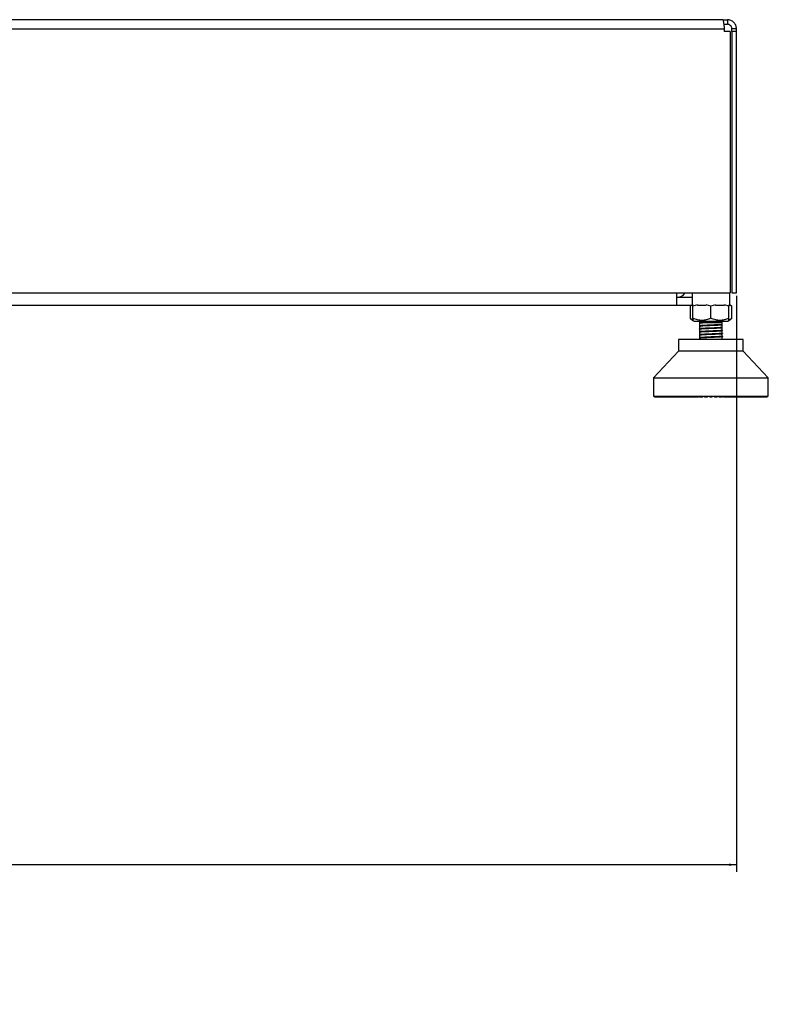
# Model space of a CAD drawing. Header units: millimetres. Extents: x 20 to 26560, y 16 to 17993.
# Tile 85 of 95: x 22838 to 23495, y 1364 to 2228. Entities that reach past the tile are written whole.
import ezdxf

# ---------------------------------------------------------------- set-up
doc = ezdxf.new("R2010")
doc.units = ezdxf.units.MM
doc.layers.add('COMPONENT_GEOMETRY', color=7, linetype='Continuous')
doc.styles.add('SLDTEXTSTYLE0', font='TXT', dxfattribs={"width": 0.75})
doc.dimstyles.new('SLDDIMSTYLE1', dxfattribs={"dimtxt": 150, "dimasz": 6.604, "dimexe": 0, "dimexo": 0.0625, "dimgap": 37.5, "dimtad": 0, "dimtih": 1, "dimtoh": 1, "dimdec": 1, "dimlfac": 0.5, "dimrnd": 1e-09, "dimzin": 12, "dimdsep": 46, "dimtxsty": 'SLDTEXTSTYLE0', "dimsah": 1, "dimcen": 0.09, "dimadec": 0, "dimazin": 3, "dimtfac": 1, "dimtdec": 1, "dimtofl": 0, "dimtmove": 0, "dimatfit": 3, "dimfxl": 1, "dimfrac": 2, "dimtolj": 1, "dimtzin": 12, "dimarcsym": 0})

# ---------------------------------------------------------------- blocks, each defined once
blk = doc.blocks.new('_D_6')
at = {"layer": 'COMPONENT_GEOMETRY', "color": 7, "ltscale": 2}
for p, q in [((21651.5, 1985.79), (21651.5, 1479.85)), ((23467.5, 1985.79), (23467.5, 1479.85)), ((21651.5, 1486.2), (22393.25, 1486.2)), ((23467.5, 1486.2), (22725.75, 1486.2))]:
    blk.add_line(p, q, dxfattribs=at)
for points in [[(21651.5, 1486.2), (21658.1, 1485.19), (21658.1, 1487.22)], [(23467.5, 1486.2), (23460.89, 1487.22), (23460.89, 1485.19)]]:
    blk.add_solid(points, dxfattribs=at)
at = {"layer": 'COMPONENT_GEOMETRY', "color": 7, "ltscale": 2, "insert": (22393.25, 1560.5), "char_height": 150, "attachment_point": 1, "style": 'SLDTEXTSTYLE0'}
blk.add_mtext('908', dxfattribs=at)

msp = doc.modelspace()

# ---------------------------------------------------------------- linework, layer by layer
at = {"color": 7, "linetype": 'Continuous', "lineweight": 25, "ltscale": 2}
for p, q in [((23455.5, 2228.33), (21663.5, 2228.33)), ((23455.5, 2228.33), (23459.5, 2228.33)), ((23456.35, 2224.33), (23459.5, 2224.33)), ((23459.5, 2228.33), (23459.5, 2224.33)), ((21662.32, 2220.33), (23456.67, 2220.33)), ((23456.67, 2220.33), (23456.67, 2217.93)), ((23461.87, 2217.93), (23456.67, 2217.93)), ((23461.87, 2217.93), (23461.87, 1988.33)), ((23467.5, 2220.33), (23463.5, 2220.33)), ((23463.5, 2217.93), (23463.5, 2220.33)), ((23463.5, 2217.93), (23463.5, 1988.33)), ((23467.5, 2217.93), (23463.5, 2217.93)), ((23467.5, 2217.93), (23467.5, 2220.33)), ((23467.5, 1988.33), (23467.5, 2217.93)), ((21657.12, 1988.33), (23461.87, 1988.33)), ((23415, 1977.33), (23415, 1988.33)), ((23426.5, 1984.33), (23415, 1984.33)), ((23428.54, 1988.33), (23428.54, 1977.33)), ((23461.54, 1977.33), (23461.54, 1988.33)), ((23463.5, 1988.33), (23467.5, 1988.33)), ((23415, 1977.33), (21704, 1977.33)), ((23426.5, 1977.33), (23415, 1977.33)), ((23428.54, 1977.49), (23426.5, 1977.33)), ((23427.71, 1977.38), (23426.69, 1976.59)), ((23428.54, 1977.71), (23426.71, 1976.6)), ((23426.71, 1976.6), (23426.71, 1966.18)), ((23429.16, 1977.33), (23428.54, 1977.33)), ((23433.2, 1978.01), (23429.16, 1976.6)), ((23429.16, 1966.18), (23429.16, 1976.6)), ((23441, 1977.33), (23433.2, 1977.33)), ((23445.04, 1976.6), (23440.85, 1978.06)), ((23449.07, 1978.01), (23445.04, 1976.6)), ((23445.04, 1966.18), (23445.04, 1976.6)), ((23456.87, 1977.33), (23449.11, 1977.33)), ((23460.91, 1976.6), (23456.88, 1978.01)), ((23460.91, 1978.01), (23460.91, 1976.6)), ((23461.54, 1977.33), (23460.91, 1977.33)), ((23460.91, 1966.18), (23460.91, 1976.6)), ((23463.37, 1976.6), (23461.49, 1977.73)), ((23463.38, 1976.59), (23461.54, 1978.03)), ((23463.37, 1966.18), (23463.37, 1976.6)), ((23426.69, 1966.19), (23429.16, 1964.26)), ((23429.16, 1964.26), (23430.2, 1963.45)), ((23430.2, 1963.45), (23445.04, 1963.45)), ((23435.04, 1963.45), (23435.04, 1962.18)), ((23445.04, 1963.45), (23459.88, 1963.45)), ((23455.04, 1962.18), (23455.04, 1963.45)), ((23459.88, 1963.45), (23460.91, 1964.26)), ((23460.91, 1964.26), (23463.38, 1966.19)), ((23435.04, 1962.18), (23435.04, 1962.04)), ((23435.66, 1962.18), (23435.04, 1962.18)), ((23435.04, 1962.04), (23435.04, 1961.88)), ((23435.04, 1961.88), (23435.04, 1959.43)), ((23435.04, 1961.38), (23435.04, 1961.23)), ((23435.04, 1959.43), (23435.04, 1959.38)), ((23435.04, 1959.28), (23435.04, 1956.83)), ((23435.04, 1956.83), (23435.04, 1956.78)), ((23435.04, 1956.68), (23435.04, 1954.23)), ((23435.04, 1954.22), (23435.04, 1954.17)), ((23455.04, 1962.18), (23437.58, 1962.18)), ((23454.85, 1954.87), (23454.86, 1954.8)), ((23455.04, 1960.73), (23455.04, 1962.18)), ((23455.04, 1958.13), (23455.04, 1960.56)), ((23455.04, 1957.98), (23455.04, 1958.03)), ((23455.04, 1955.53), (23455.04, 1957.97)), ((23455.04, 1955.37), (23455.04, 1955.42)), ((23455.04, 1952.92), (23455.04, 1955.37)), ((23455.08, 1960.68), (23455.17, 1960.65)), ((23416.69, 1947.58), (23416.69, 1937.35)), ((23473.39, 1947.58), (23416.69, 1947.58)), ((23434.9, 1953.5), (23435.02, 1953.47)), ((23434.91, 1950.89), (23435.01, 1950.86)), ((23434.91, 1948.29), (23435.01, 1948.26)), ((23434.93, 1954.12), (23435.1, 1954.09)), ((23435.04, 1954.07), (23435.04, 1951.64)), ((23435.04, 1951.62), (23435.04, 1951.57)), ((23435.04, 1951.47), (23435.04, 1949.02)), ((23435.04, 1949.02), (23435.04, 1948.97)), ((23435.04, 1948.86), (23435.04, 1947.58)), ((23454.85, 1949.67), (23454.87, 1949.59)), ((23455.1, 1947.61), (23454.99, 1947.58)), ((23455.04, 1952.77), (23455.04, 1952.82)), ((23455.04, 1950.32), (23455.04, 1952.77)), ((23455.04, 1950.17), (23455.04, 1950.22)), ((23455.04, 1947.72), (23455.04, 1950.17)), ((23455.07, 1947.67), (23455.17, 1947.63)), ((23473.39, 1937.35), (23473.39, 1947.58)), ((23416.69, 1937.35), (23394.62, 1913.73)), ((23473.39, 1937.35), (23416.69, 1937.35)), ((23495.46, 1913.73), (23473.39, 1937.35)), ((23394.62, 1913.73), (23394.62, 1897.66)), ((23394.62, 1913.73), (23495.46, 1913.73)), ((23495.46, 1897.66), (23495.46, 1913.73)), ((23394.62, 1897.66), (23495.46, 1897.66)), ((23395.3, 1897.66), (23395.3, 1897.35)), ((23395.3, 1897.35), (23395.61, 1897.03)), ((23395.39, 1897.35), (23395.39, 1897.66)), ((23395.39, 1897.35), (23395.63, 1897.35)), ((23395.74, 1897.03), (23395.39, 1897.35)), ((23395.61, 1897.03), (23395.74, 1897.03)), ((23395.63, 1897.66), (23395.63, 1897.35)), ((23395.63, 1897.35), (23395.91, 1897.03)), ((23395.74, 1897.03), (23395.91, 1897.03)), ((23395.91, 1897.35), (23395.91, 1897.66)), ((23395.91, 1897.35), (23396.38, 1897.35)), ((23396.28, 1897.03), (23395.91, 1897.35)), ((23395.91, 1897.03), (23396.28, 1897.03)), ((23396.28, 1897.03), (23396.63, 1897.03)), ((23396.38, 1897.66), (23396.38, 1897.35)), ((23396.38, 1897.35), (23396.63, 1897.03)), ((23396.63, 1897.03), (23397.24, 1897.03)), ((23396.85, 1897.35), (23396.85, 1897.66)), ((23397.24, 1897.03), (23396.85, 1897.35)), ((23396.85, 1897.35), (23397.54, 1897.35)), ((23397.24, 1897.03), (23397.76, 1897.03)), ((23397.54, 1897.66), (23397.54, 1897.35)), ((23397.54, 1897.35), (23397.76, 1897.03)), ((23397.76, 1897.03), (23398.61, 1897.03)), ((23398.2, 1897.35), (23398.2, 1897.66)), ((23398.61, 1897.03), (23398.2, 1897.35)), ((23398.2, 1897.35), (23399.11, 1897.35)), ((23398.61, 1897.03), (23399.3, 1897.03)), ((23399.11, 1897.66), (23399.11, 1897.35)), ((23399.11, 1897.35), (23399.3, 1897.03)), ((23399.3, 1897.03), (23400.37, 1897.03)), ((23399.95, 1897.35), (23399.95, 1897.66)), ((23400.37, 1897.03), (23399.95, 1897.35)), ((23399.95, 1897.35), (23401.08, 1897.35)), ((23400.37, 1897.03), (23401.22, 1897.03)), ((23401.08, 1897.66), (23401.08, 1897.35)), ((23401.08, 1897.35), (23401.22, 1897.03)), ((23401.22, 1897.03), (23402.52, 1897.03)), ((23402.08, 1897.35), (23402.08, 1897.66)), ((23402.52, 1897.03), (23402.08, 1897.35)), ((23402.08, 1897.35), (23403.42, 1897.35)), ((23402.52, 1897.03), (23403.52, 1897.03)), ((23403.42, 1897.66), (23403.42, 1897.35)), ((23403.42, 1897.35), (23403.52, 1897.03)), ((23403.52, 1897.03), (23405.02, 1897.03)), ((23404.58, 1897.35), (23404.58, 1897.66)), ((23404.58, 1897.35), (23406.11, 1897.35)), ((23405.02, 1897.03), (23404.58, 1897.35)), ((23405.02, 1897.03), (23406.17, 1897.03)), ((23406.11, 1897.66), (23406.11, 1897.35)), ((23406.11, 1897.35), (23406.17, 1897.03)), ((23406.17, 1897.03), (23407.87, 1897.03)), ((23407.42, 1897.35), (23407.42, 1897.66)), ((23407.42, 1897.35), (23409.13, 1897.35)), ((23407.87, 1897.03), (23407.42, 1897.35)), ((23407.87, 1897.03), (23409.16, 1897.03)), ((23409.13, 1897.66), (23409.13, 1897.35)), ((23409.13, 1897.35), (23409.16, 1897.03)), ((23409.16, 1897.03), (23411.04, 1897.03)), ((23410.59, 1897.35), (23410.59, 1897.66)), ((23411.04, 1897.03), (23410.59, 1897.35)), ((23410.59, 1897.35), (23412.47, 1897.35)), ((23411.04, 1897.03), (23412.45, 1897.03)), ((23412.47, 1897.35), (23412.45, 1897.03)), ((23412.45, 1897.03), (23414.49, 1897.03)), ((23412.47, 1897.66), (23412.47, 1897.35)), ((23414.05, 1897.35), (23414.05, 1897.66)), ((23414.49, 1897.03), (23414.05, 1897.35)), ((23414.05, 1897.35), (23416.08, 1897.35)), ((23414.49, 1897.03), (23416.01, 1897.03)), ((23416.08, 1897.35), (23416.01, 1897.03)), ((23416.01, 1897.03), (23418.21, 1897.03)), ((23416.08, 1897.66), (23416.08, 1897.35)), ((23417.77, 1897.35), (23417.77, 1897.66)), ((23418.21, 1897.03), (23417.77, 1897.35)), ((23417.77, 1897.35), (23419.93, 1897.35)), ((23418.21, 1897.03), (23419.83, 1897.03)), ((23419.93, 1897.35), (23419.83, 1897.03)), ((23419.83, 1897.03), (23422.16, 1897.03)), ((23419.93, 1897.66), (23419.93, 1897.35)), ((23421.73, 1897.35), (23421.73, 1897.66)), ((23421.73, 1897.35), (23424, 1897.35)), ((23422.16, 1897.03), (23421.73, 1897.35)), ((23422.16, 1897.03), (23423.86, 1897.03)), ((23424, 1897.35), (23423.86, 1897.03)), ((23423.86, 1897.03), (23426.3, 1897.03)), ((23424, 1897.66), (23424, 1897.35)), ((23425.89, 1897.35), (23425.89, 1897.66)), ((23425.89, 1897.35), (23428.25, 1897.35)), ((23426.3, 1897.03), (23425.89, 1897.35)), ((23426.3, 1897.03), (23428.07, 1897.03)), ((23428.25, 1897.35), (23428.07, 1897.03)), ((23428.07, 1897.03), (23430.14, 1897.03)), ((23428.25, 1897.66), (23428.25, 1897.35)), ((23430.14, 1897.03), (23430.38, 1897.09)), ((23430.2, 1897.35), (23430.2, 1897.66)), ((23430.6, 1897.03), (23430.2, 1897.35)), ((23430.2, 1897.35), (23432.65, 1897.35)), ((23430.6, 1897.03), (23432.43, 1897.03)), ((23432.65, 1897.35), (23432.43, 1897.03)), ((23432.43, 1897.03), (23433.99, 1897.03)), ((23432.65, 1897.66), (23432.65, 1897.35)), ((23432.65, 1897.35), (23434.38, 1897.35)), ((23433.99, 1897.03), (23434.38, 1897.35)), ((23434.38, 1897.35), (23434.38, 1897.66)), ((23434.65, 1897.35), (23434.65, 1897.66)), ((23435.02, 1897.03), (23434.65, 1897.35)), ((23434.65, 1897.35), (23437.15, 1897.35)), ((23435.02, 1897.03), (23436.89, 1897.03)), ((23437.15, 1897.35), (23436.89, 1897.03)), ((23436.89, 1897.03), (23437.94, 1897.03)), ((23437.15, 1897.66), (23437.15, 1897.35)), ((23437.15, 1897.35), (23438.31, 1897.35)), ((23437.94, 1897.03), (23438.31, 1897.35)), ((23438.31, 1897.35), (23438.31, 1897.66)), ((23439.18, 1897.35), (23439.18, 1897.66)), ((23439.53, 1897.03), (23439.18, 1897.35)), ((23439.18, 1897.35), (23441.71, 1897.35)), ((23439.53, 1897.03), (23441.43, 1897.03)), ((23441.71, 1897.35), (23441.43, 1897.03)), ((23441.43, 1897.03), (23441.95, 1897.03)), ((23441.71, 1897.66), (23441.71, 1897.35)), ((23441.71, 1897.35), (23442.3, 1897.35)), ((23441.95, 1897.03), (23442.3, 1897.35)), ((23442.3, 1897.35), (23442.3, 1897.66)), ((23443.77, 1897.35), (23443.77, 1897.66)), ((23444.09, 1897.03), (23443.77, 1897.35)), ((23443.77, 1897.35), (23446.31, 1897.35)), ((23444.09, 1897.03), (23445.99, 1897.03)), ((23446.31, 1897.35), (23445.99, 1897.03)), ((23446.31, 1897.66), (23446.31, 1897.35)), ((23447.78, 1897.35), (23447.78, 1897.66)), ((23448.12, 1897.03), (23447.78, 1897.35)), ((23447.78, 1897.35), (23448.36, 1897.35)), ((23448.12, 1897.03), (23448.65, 1897.03)), ((23448.36, 1897.35), (23448.36, 1897.66)), ((23448.65, 1897.03), (23448.36, 1897.35)), ((23448.36, 1897.35), (23450.89, 1897.35)), ((23448.65, 1897.03), (23450.55, 1897.03)), ((23450.89, 1897.35), (23450.55, 1897.03)), ((23450.89, 1897.66), (23450.89, 1897.35)), ((23451.76, 1897.35), (23451.76, 1897.66)), ((23452.13, 1897.03), (23451.76, 1897.35)), ((23451.76, 1897.35), (23452.93, 1897.35)), ((23452.13, 1897.03), (23453.18, 1897.03)), ((23452.93, 1897.35), (23452.93, 1897.66)), ((23452.93, 1897.35), (23455.43, 1897.35)), ((23453.18, 1897.03), (23452.93, 1897.35)), ((23453.18, 1897.03), (23455.06, 1897.03)), ((23455.43, 1897.35), (23455.06, 1897.03)), ((23455.43, 1897.66), (23455.43, 1897.35)), ((23455.69, 1897.35), (23455.69, 1897.66)), ((23456.08, 1897.03), (23455.69, 1897.35)), ((23455.69, 1897.35), (23457.43, 1897.35)), ((23456.08, 1897.03), (23457.65, 1897.03)), ((23457.43, 1897.35), (23457.43, 1897.66)), ((23457.65, 1897.03), (23457.43, 1897.35)), ((23457.43, 1897.35), (23459.87, 1897.35)), ((23457.65, 1897.03), (23459.48, 1897.03)), ((23459.87, 1897.35), (23459.48, 1897.03)), ((23459.94, 1897.03), (23459.66, 1897.11)), ((23459.87, 1897.66), (23459.87, 1897.35)), ((23459.94, 1897.03), (23462, 1897.03)), ((23461.82, 1897.35), (23461.82, 1897.66)), ((23461.82, 1897.35), (23464.19, 1897.35)), ((23462, 1897.03), (23461.82, 1897.35)), ((23462, 1897.03), (23463.78, 1897.03)), ((23464.19, 1897.35), (23463.78, 1897.03)), ((23463.78, 1897.03), (23466.22, 1897.03)), ((23464.19, 1897.66), (23464.19, 1897.35)), ((23466.07, 1897.35), (23466.07, 1897.66)), ((23466.22, 1897.03), (23466.07, 1897.35)), ((23466.07, 1897.35), (23468.35, 1897.35)), ((23466.22, 1897.03), (23467.92, 1897.03)), ((23468.35, 1897.35), (23467.92, 1897.03)), ((23467.92, 1897.03), (23470.25, 1897.03)), ((23468.35, 1897.66), (23468.35, 1897.35)), ((23470.14, 1897.35), (23470.14, 1897.66)), ((23470.25, 1897.03), (23470.14, 1897.35)), ((23470.14, 1897.35), (23472.3, 1897.35)), ((23470.25, 1897.03), (23471.87, 1897.03)), ((23472.3, 1897.35), (23471.87, 1897.03)), ((23471.87, 1897.03), (23474.06, 1897.03)), ((23472.3, 1897.66), (23472.3, 1897.35)), ((23474, 1897.35), (23474, 1897.66)), ((23474, 1897.35), (23476.03, 1897.35)), ((23474.06, 1897.03), (23474, 1897.35)), ((23474.06, 1897.03), (23475.58, 1897.03)), ((23476.03, 1897.35), (23475.58, 1897.03)), ((23475.58, 1897.03), (23477.63, 1897.03)), ((23476.03, 1897.66), (23476.03, 1897.35)), ((23477.61, 1897.35), (23477.61, 1897.66)), ((23477.61, 1897.35), (23479.49, 1897.35)), ((23477.63, 1897.03), (23477.61, 1897.35)), ((23477.63, 1897.03), (23479.04, 1897.03)), ((23479.49, 1897.35), (23479.04, 1897.03)), ((23479.04, 1897.03), (23480.92, 1897.03)), ((23479.49, 1897.66), (23479.49, 1897.35)), ((23480.92, 1897.03), (23480.94, 1897.35)), ((23480.92, 1897.03), (23482.2, 1897.03)), ((23480.94, 1897.35), (23480.94, 1897.66)), ((23480.94, 1897.35), (23482.65, 1897.35)), ((23482.65, 1897.35), (23482.2, 1897.03)), ((23482.2, 1897.03), (23483.9, 1897.03)), ((23482.65, 1897.66), (23482.65, 1897.35)), ((23483.9, 1897.03), (23483.97, 1897.35)), ((23483.9, 1897.03), (23485.05, 1897.03)), ((23483.97, 1897.35), (23483.97, 1897.66)), ((23483.97, 1897.35), (23485.5, 1897.35)), ((23485.5, 1897.35), (23485.05, 1897.03)), ((23485.05, 1897.03), (23486.56, 1897.03)), ((23485.5, 1897.66), (23485.5, 1897.35)), ((23486.56, 1897.03), (23486.66, 1897.35)), ((23486.56, 1897.03), (23487.56, 1897.03)), ((23486.66, 1897.35), (23486.66, 1897.66)), ((23486.66, 1897.35), (23488, 1897.35)), ((23488, 1897.35), (23487.56, 1897.03)), ((23487.56, 1897.03), (23488.86, 1897.03)), ((23488, 1897.66), (23488, 1897.35)), ((23488.86, 1897.03), (23489, 1897.35)), ((23488.86, 1897.03), (23489.7, 1897.03)), ((23489, 1897.35), (23489, 1897.66)), ((23489, 1897.35), (23490.13, 1897.35)), ((23490.13, 1897.35), (23489.7, 1897.03)), ((23489.7, 1897.03), (23490.78, 1897.03)), ((23490.13, 1897.66), (23490.13, 1897.35)), ((23490.78, 1897.03), (23490.96, 1897.35)), ((23490.78, 1897.03), (23491.47, 1897.03)), ((23490.96, 1897.35), (23490.96, 1897.66)), ((23490.96, 1897.35), (23491.88, 1897.35)), ((23491.88, 1897.35), (23491.47, 1897.03)), ((23491.47, 1897.03), (23492.31, 1897.03)), ((23491.88, 1897.66), (23491.88, 1897.35)), ((23492.31, 1897.03), (23492.53, 1897.35)), ((23492.31, 1897.03), (23492.84, 1897.03)), ((23492.53, 1897.35), (23492.53, 1897.66)), ((23492.53, 1897.35), (23493.23, 1897.35)), ((23493.23, 1897.35), (23492.84, 1897.03)), ((23492.84, 1897.03), (23493.44, 1897.03)), ((23493.23, 1897.66), (23493.23, 1897.35)), ((23493.44, 1897.03), (23493.7, 1897.35)), ((23493.44, 1897.03), (23493.79, 1897.03)), ((23493.7, 1897.35), (23493.7, 1897.66)), ((23493.7, 1897.35), (23494.16, 1897.35)), ((23494.16, 1897.35), (23493.79, 1897.03)), ((23493.79, 1897.03), (23494.16, 1897.03)), ((23494.16, 1897.66), (23494.16, 1897.35)), ((23494.16, 1897.03), (23494.45, 1897.35)), ((23494.16, 1897.03), (23494.34, 1897.03)), ((23494.68, 1897.35), (23494.34, 1897.03)), ((23494.34, 1897.03), (23494.46, 1897.03)), ((23494.45, 1897.35), (23494.45, 1897.66)), ((23494.45, 1897.35), (23494.68, 1897.35)), ((23494.46, 1897.03), (23494.78, 1897.35)), ((23494.68, 1897.66), (23494.68, 1897.35)), ((23494.78, 1897.35), (23494.78, 1897.66))]:
    msp.add_line(p, q, dxfattribs=at)
at = {"color": 8, "linetype": 'Continuous', "lineweight": 25, "ltscale": 2}
for p, q in [((23395.3, 1897.35), (23395.39, 1897.35)), ((23395.63, 1897.35), (23395.91, 1897.35)), ((23396.38, 1897.35), (23396.85, 1897.35)), ((23397.54, 1897.35), (23398.2, 1897.35)), ((23399.11, 1897.35), (23399.95, 1897.35)), ((23401.08, 1897.35), (23402.08, 1897.35)), ((23403.42, 1897.35), (23404.58, 1897.35)), ((23406.11, 1897.35), (23407.42, 1897.35)), ((23409.13, 1897.35), (23410.59, 1897.35)), ((23412.47, 1897.35), (23414.05, 1897.35)), ((23416.08, 1897.35), (23417.77, 1897.35)), ((23419.93, 1897.35), (23421.73, 1897.35)), ((23424, 1897.35), (23425.89, 1897.35)), ((23428.25, 1897.35), (23430.2, 1897.35)), ((23459.87, 1897.35), (23461.82, 1897.35)), ((23464.19, 1897.35), (23466.07, 1897.35)), ((23468.35, 1897.35), (23470.14, 1897.35)), ((23472.3, 1897.35), (23474, 1897.35)), ((23476.03, 1897.35), (23477.61, 1897.35)), ((23479.49, 1897.35), (23480.94, 1897.35)), ((23482.65, 1897.35), (23483.97, 1897.35)), ((23485.5, 1897.35), (23486.66, 1897.35)), ((23488, 1897.35), (23489, 1897.35)), ((23490.13, 1897.35), (23490.96, 1897.35)), ((23491.88, 1897.35), (23492.53, 1897.35)), ((23493.23, 1897.35), (23493.7, 1897.35)), ((23494.16, 1897.35), (23494.45, 1897.35)), ((23494.68, 1897.35), (23494.78, 1897.35))]:
    msp.add_line(p, q, dxfattribs=at)
at = {"color": 7, "linetype": 'Continuous', "lineweight": 25, "ltscale": 2, "flags": 128}
msp.add_lwpolyline([(23428.54, 1984.68), (23427.67, 1984.44), (23426.5, 1984.33)], dxfattribs=at)
at = {"color": 7, "linetype": 'Continuous', "lineweight": 25, "ltscale": 4}
msp.add_arc((23414.5, 1994.33), 10, 272.86598, 323.1301, dxfattribs=at)
at = {"color": 7, "linetype": 'Continuous', "lineweight": 25, "ltscale": 2}
for points, knots in [([(23455.5, 2228.33), (23455.54, 2228.22), (23455.61, 2228.05), (23455.87, 2227.05), (23456.08, 2226.02), (23456.3, 2224.76), (23456.56, 2222.9), (23456.62, 2221.34), (23456.67, 2220.33)], [0, 0, 0, 0, 0.241167, 0.369515, 0.500008, 0.630488, 0.758833, 1, 1, 1, 1]), ([(23467.5, 2220.33), (23467.39, 2221.34), (23467.22, 2222.9), (23466.22, 2224.76), (23465.19, 2226.02), (23463.93, 2227.05), (23462.07, 2228.05), (23460.51, 2228.22), (23459.5, 2228.33)], [0, 0, 0, 0, 0.241167, 0.369512, 0.499992, 0.630485, 0.758833, 1, 1, 1, 1]), ([(23463.5, 2220.33), (23463.48, 2220.57), (23463.45, 2221.09), (23463.15, 2222.1), (23462.4, 2223.23), (23461.27, 2223.98), (23460.26, 2224.28), (23459.74, 2224.31), (23459.5, 2224.33)], [0, 0, 0, 0, 0.116658, 0.240367, 0.49999, 0.759631, 0.883334, 1, 1, 1, 1]), ([(23429.16, 1976.6), (23429.16, 1977.15), (23429.16, 1978.19), (23429.16, 1978.52), (23429.16, 1978.52), (23429.16, 1978.52)], [0, 0, 0, 0, 0.536985, 0.999949, 1, 1, 1, 1]), ([(23429.16, 1964.71), (23429.15, 1964.71), (23428.3, 1964.88), (23427.5, 1965.54), (23426.71, 1966.18)], [0, 0, 0, 0, 0.015241, 1, 1, 1, 1]), ([(23429.16, 1966.18), (23429.16, 1965.61), (23429.16, 1964.54), (23429.16, 1964.35), (23429.16, 1964.26)], [0, 0, 0, 0, 0.537012, 1, 1, 1, 1]), ([(23445.04, 1966.18), (23443.66, 1965.62), (23441.09, 1964.59), (23437.1, 1964.11), (23433.11, 1964.59), (23430.54, 1965.62), (23429.16, 1966.18)], [0, 0, 0, 0, 0.268505, 0.5, 0.731492, 1, 1, 1, 1]), ([(23460.91, 1966.18), (23459.53, 1965.62), (23456.96, 1964.59), (23452.98, 1964.11), (23448.99, 1964.59), (23446.42, 1965.62), (23445.04, 1966.18)], [0, 0, 0, 0, 0.268507, 0.499999, 0.731493, 1, 1, 1, 1]), ([(23463.37, 1966.18), (23462.58, 1965.54), (23461.78, 1964.88), (23460.93, 1964.71), (23460.91, 1964.71)], [0, 0, 0, 0, 0.984759, 1, 1, 1, 1]), ([(23460.91, 1964.26), (23460.91, 1964.35), (23460.91, 1964.54), (23460.91, 1965.61), (23460.91, 1966.18)], [0, 0, 0, 0, 0.462988, 1, 1, 1, 1]), ([(23455.1, 1960.63), (23455.02, 1960.6), (23454.86, 1960.53), (23453.76, 1960.43), (23451.99, 1960.31), (23449.55, 1960.19), (23446.68, 1960.07), (23443.61, 1959.95), (23440.67, 1959.82), (23438.12, 1959.7), (23436.18, 1959.58), (23435.08, 1959.45), (23434.73, 1959.36), (23435, 1959.31), (23435.04, 1959.31)], [0, 0, 0, 0, 0.0661636, 0.150425, 0.2373803, 0.3270485, 0.420969, 0.5147593, 0.608693, 0.7024914, 0.7964005, 0.8902432, 0.9841028, 1, 1, 1, 1]), ([(23455.04, 1958.11), (23455.07, 1958.1), (23455.36, 1958.05), (23455.03, 1957.96), (23454, 1957.84), (23452.1, 1957.72), (23449.58, 1957.59), (23446.66, 1957.47), (23443.59, 1957.34), (23440.65, 1957.22), (23438.11, 1957.1), (23436.16, 1956.97), (23435.08, 1956.85), (23434.73, 1956.76), (23435.01, 1956.71), (23435.06, 1956.7)], [0, 0, 0, 0, 0.012336, 0.100473, 0.18874, 0.276877, 0.365127, 0.453303, 0.54151, 0.629738, 0.717893, 0.806155, 0.894285, 0.98255, 1, 1, 1, 1]), ([(23435.01, 1958.73), (23434.96, 1958.73), (23434.86, 1958.71), (23434.96, 1958.69), (23435.01, 1958.68)], [0, 0, 0, 0, 0.4565161, 1, 1, 1, 1]), ([(23435, 1956.13), (23434.96, 1956.12), (23434.85, 1956.1), (23434.95, 1956.08), (23435.01, 1956.07)], [0, 0, 0, 0, 0.457964, 1, 1, 1, 1]), ([(23435.05, 1954.07), (23435.04, 1954.07), (23434.98, 1954.1), (23435.32, 1954.19), (23436.59, 1954.32), (23439.47, 1954.49), (23443.14, 1954.64), (23447.14, 1954.81), (23450.9, 1954.97), (23452.58, 1955.08), (23453.41, 1955.13)], [0, 0, 0, 0, 0.004142, 0.083066, 0.238838, 0.387221, 0.540414, 0.693603, 0.84877, 1, 1, 1, 1]), ([(23435.66, 1962.18), (23435.35, 1962.14), (23434.96, 1962.1), (23435.11, 1962.05), (23435.14, 1962.04)], [0, 0, 0, 0, 0.784615, 1, 1, 1, 1]), ([(23435.05, 1956.66), (23435.04, 1956.66), (23435.04, 1956.67), (23435.04, 1956.67), (23435.04, 1956.68), (23435.04, 1956.68), (23435.04, 1956.68), (23435.04, 1956.68), (23435.05, 1956.7), (23435.14, 1956.74), (23435.33, 1956.78), (23435.51, 1956.8), (23435.54, 1956.8), (23435.54, 1956.81), (23435.55, 1956.81), (23435.55, 1956.81), (23435.55, 1956.81), (23435.55, 1956.81), (23435.55, 1956.81), (23435.6, 1956.81), (23435.8, 1956.84), (23436.53, 1956.91), (23437.82, 1957), (23439.9, 1957.1), (23443.06, 1957.25), (23447.09, 1957.41), (23450.88, 1957.58), (23452.57, 1957.68), (23453.41, 1957.74)], [0, 0, 0, 0, 0.0094854, 0.0142276, 0.0148192, 0.0148376, 0.0152566, 0.0171832, 0.0310678, 0.0684762, 0.1274508, 0.1363476, 0.1374852, 0.1380553, 0.138339, 0.1384819, 0.1385015, 0.1385088, 0.1385134, 0.1410701, 0.1491911, 0.2337745, 0.311156, 0.3931289, 0.5448245, 0.6965276, 0.8498031, 1, 1, 1, 1]), ([(23455, 1955.51), (23455.05, 1955.5), (23455.36, 1955.45), (23455.02, 1955.36), (23454, 1955.24), (23452.07, 1955.11), (23449.56, 1954.99), (23446.63, 1954.86), (23443.57, 1954.74), (23440.63, 1954.61), (23438.08, 1954.49), (23436.18, 1954.37), (23435.12, 1954.26), (23435.06, 1954.2), (23435.04, 1954.18)], [0, 0, 0, 0, 0.018349, 0.111483, 0.204625, 0.297705, 0.390887, 0.483935, 0.577124, 0.670186, 0.763348, 0.856459, 0.949569, 1, 1, 1, 1]), ([(23436.33, 1962.18), (23436.27, 1962.17), (23436.09, 1962.16), (23435.57, 1962.11), (23435, 1962.05), (23435.06, 1962.01), (23435.08, 1961.99)], [0, 0, 0, 0, 0.079849, 0.238718, 0.791846, 1, 1, 1, 1]), ([(23435.15, 1961.88), (23435.12, 1961.89), (23434.97, 1961.95), (23435.76, 1962.06), (23437, 1962.14), (23437.58, 1962.18)], [0, 0, 0, 0, 0.132209, 0.595438, 1, 1, 1, 1]), ([(23453.41, 1955.29), (23452.57, 1955.23), (23450.88, 1955.12), (23447.13, 1954.96), (23443.14, 1954.8), (23439.43, 1954.63), (23436.56, 1954.48), (23435.5, 1954.36), (23435.14, 1954.29), (23435.18, 1954.27), (23435.21, 1954.25)], [0, 0, 0, 0, 0.15739, 0.314777, 0.472163, 0.629551, 0.786791, 0.944056, 0.953542, 1, 1, 1, 1]), ([(23435.22, 1959.28), (23435.19, 1959.31), (23435.11, 1959.39), (23436.61, 1959.53), (23439.36, 1959.68), (23442.48, 1959.83), (23445.09, 1959.93), (23447.06, 1960.01), (23449.04, 1960.1), (23451.38, 1960.2), (23452.66, 1960.29), (23453.41, 1960.34)], [0, 0, 0, 0, 0.080472, 0.233382, 0.386332, 0.530626, 0.61939, 0.693116, 0.762104, 0.862023, 1, 1, 1, 1]), ([(23435.17, 1959.36), (23435.3, 1959.33), (23435.44, 1959.3), (23435.81, 1959.27), (23435.83, 1959.27)], [0, 0, 0, 0, 0.932577, 1, 1, 1, 1]), ([(23453.41, 1957.89), (23453.32, 1957.88), (23452.59, 1957.83), (23450.68, 1957.72), (23448.29, 1957.62), (23445.74, 1957.51), (23443.07, 1957.39), (23440.04, 1957.27), (23438.33, 1957.17), (23437.43, 1957.12), (23436.24, 1957.04), (23435.16, 1956.95), (23435.22, 1956.88), (23435.24, 1956.86)], [0, 0, 0, 0, 0.018622, 0.157977, 0.315556, 0.324552, 0.473275, 0.630881, 0.710296, 0.737595, 0.789446, 0.947261, 1, 1, 1, 1]), ([(23453.41, 1960.49), (23452.88, 1960.46), (23452.18, 1960.41), (23451.16, 1960.36), (23449.76, 1960.28), (23447.14, 1960.17), (23444, 1960.04), (23441.47, 1959.93), (23439.1, 1959.83), (23437.46, 1959.73), (23436.01, 1959.62), (23435.62, 1959.57), (23435.25, 1959.52)], [0, 0, 0, 0, 0.111675, 0.146428, 0.167036, 0.33341, 0.499933, 0.557898, 0.667166, 0.833528, 0.843509, 1, 1, 1, 1]), ([(23436.33, 1962.18), (23436.2, 1962.18), (23435.94, 1962.18), (23435.75, 1962.18), (23435.66, 1962.18)], [0, 0, 0, 0, 0.5016888, 1, 1, 1, 1]), ([(23437.58, 1962.18), (23437.35, 1962.18), (23436.9, 1962.18), (23436.52, 1962.18), (23436.33, 1962.18)], [0, 0, 0, 0, 0.498097, 1, 1, 1, 1]), ([(23454.91, 1960.73), (23454.93, 1960.71), (23454.99, 1960.63), (23454.05, 1960.55), (23453.41, 1960.49)], [0, 0, 0, 0, 0.3223244, 1, 1, 1, 1]), ([(23453.41, 1960.34), (23454.01, 1960.39), (23454.64, 1960.45), (23454.95, 1960.52), (23454.91, 1960.54), (23454.88, 1960.55)], [0, 0, 0, 0, 0.768187, 0.810239, 1, 1, 1, 1]), ([(23454.85, 1958.13), (23454.89, 1958.1), (23455.03, 1958.02), (23454.06, 1957.94), (23453.41, 1957.89)], [0, 0, 0, 0, 0.320817, 1, 1, 1, 1]), ([(23453.41, 1957.74), (23454.08, 1957.79), (23454.95, 1957.86), (23454.87, 1957.93), (23454.85, 1957.94)], [0, 0, 0, 0, 0.775011, 1, 1, 1, 1]), ([(23454.85, 1955.53), (23454.9, 1955.5), (23454.98, 1955.46), (23454.67, 1955.41), (23454.28, 1955.36), (23453.74, 1955.31), (23453.41, 1955.29)], [0, 0, 0, 0, 0.320391, 0.438791, 0.661238, 1, 1, 1, 1]), ([(23453.41, 1955.13), (23453.44, 1955.13), (23453.76, 1955.16), (23454.36, 1955.22), (23454.89, 1955.28), (23454.94, 1955.33), (23454.95, 1955.34)], [0, 0, 0, 0, 0.036564, 0.350391, 0.782705, 1, 1, 1, 1]), ([(23455.02, 1950.3), (23455.06, 1950.29), (23455.35, 1950.24), (23455.03, 1950.15), (23453.96, 1950.03), (23452.04, 1949.9), (23449.51, 1949.78), (23446.58, 1949.65), (23443.52, 1949.53), (23440.59, 1949.41), (23438.05, 1949.28), (23436.13, 1949.16), (23435.06, 1949.03), (23434.72, 1948.94), (23435.01, 1948.9), (23435.05, 1948.89)], [0, 0, 0, 0, 0.015929, 0.104054, 0.192104, 0.280261, 0.368289, 0.456448, 0.544494, 0.632622, 0.720718, 0.808797, 0.896937, 0.984973, 1, 1, 1, 1]), ([(23455.04, 1952.9), (23455.07, 1952.89), (23455.35, 1952.84), (23455.02, 1952.75), (23453.98, 1952.63), (23452.05, 1952.51), (23449.54, 1952.38), (23446.61, 1952.26), (23443.54, 1952.14), (23440.61, 1952.01), (23438.07, 1951.89), (23436.13, 1951.76), (23435.07, 1951.64), (23434.72, 1951.55), (23435.03, 1951.49), (23435.1, 1951.48)], [0, 0, 0, 0, 0.012842, 0.100658, 0.188347, 0.276142, 0.363874, 0.451623, 0.539406, 0.627104, 0.714917, 0.802599, 0.89041, 0.978115, 1, 1, 1, 1]), ([(23435.05, 1948.86), (23435.04, 1948.87), (23434.97, 1948.89), (23435.21, 1948.95), (23435.74, 1949.03), (23437.04, 1949.14), (23439.43, 1949.28), (23443.15, 1949.44), (23447.07, 1949.6), (23450.33, 1949.74), (23452.19, 1949.84), (23453.06, 1949.9), (23453.32, 1949.92), (23453.41, 1949.93)], [0, 0, 0, 0, 0.00312, 0.074145, 0.156682, 0.23396, 0.3885, 0.540443, 0.693351, 0.838281, 0.944638, 0.98085, 1, 1, 1, 1]), ([(23453.41, 1952.68), (23452.62, 1952.63), (23451.38, 1952.55), (23449.03, 1952.44), (23446.47, 1952.33), (23443.1, 1952.2), (23439.43, 1952.03), (23437.04, 1951.9), (23435.99, 1951.8), (23435.51, 1951.75), (23435.21, 1951.7), (23435.06, 1951.66), (23435.04, 1951.64), (23435.03, 1951.63), (23435.04, 1951.62), (23435.05, 1951.62)], [0, 0, 0, 0, 0.145912, 0.22642, 0.31139, 0.459518, 0.612461, 0.765494, 0.842091, 0.868751, 0.919213, 0.975294, 0.99133, 0.99634, 1, 1, 1, 1]), ([(23435.05, 1951.45), (23435.04, 1951.45), (23435.04, 1951.46), (23435.04, 1951.46), (23435.04, 1951.47), (23435.04, 1951.47), (23435.04, 1951.47), (23435.05, 1951.49), (23435.29, 1951.59), (23436.31, 1951.69), (23437.81, 1951.78), (23438.74, 1951.84), (23439.38, 1951.87), (23440.56, 1951.93), (23442.42, 1952.01), (23444.81, 1952.11), (23447.54, 1952.22), (23450.05, 1952.33), (23452.18, 1952.45), (23453, 1952.5), (23453.41, 1952.53)], [0, 0, 0, 0, 0.009468, 0.014203, 0.014794, 0.01483, 0.015828, 0.026123, 0.09586, 0.245016, 0.319506, 0.363351, 0.388279, 0.4121, 0.524961, 0.616648, 0.688383, 0.840569, 0.921458, 1, 1, 1, 1]), ([(23453.41, 1950.08), (23452.58, 1950.03), (23451.75, 1949.98), (23450.63, 1949.92), (23450.49, 1949.91), (23449.39, 1949.85), (23446.96, 1949.74), (23443.14, 1949.59), (23439.39, 1949.43), (23436.62, 1949.26), (23435.17, 1949.14), (23435.22, 1949.07), (23435.24, 1949.05)], [0, 0, 0, 0, 0.158234, 0.158877, 0.164261, 0.17949, 0.316683, 0.474674, 0.632669, 0.793044, 0.94882, 1, 1, 1, 1]), ([(23454.85, 1952.92), (23454.89, 1952.9), (23455.03, 1952.82), (23454.06, 1952.74), (23453.41, 1952.68)], [0, 0, 0, 0, 0.321236, 1, 1, 1, 1]), ([(23453.41, 1952.53), (23453.53, 1952.54), (23453.81, 1952.56), (23454.2, 1952.6), (23454.59, 1952.64), (23454.82, 1952.68), (23454.96, 1952.72), (23455.03, 1952.74), (23455.02, 1952.76), (23455.02, 1952.77)], [0, 0, 0, 0, 0.11759, 0.269905, 0.456942, 0.678665, 0.749897, 0.886844, 1, 1, 1, 1]), ([(23454.85, 1950.32), (23454.89, 1950.29), (23455.03, 1950.22), (23454.06, 1950.13), (23453.41, 1950.08)], [0, 0, 0, 0, 0.321064, 1, 1, 1, 1]), ([(23453.41, 1949.93), (23454.04, 1949.98), (23454.85, 1950.05), (23454.94, 1950.12), (23454.96, 1950.14)], [0, 0, 0, 0, 0.781049, 1, 1, 1, 1])]:
    msp.add_open_spline(points, degree=3, knots=knots, dxfattribs=at)

# ---------------------------------------------------------------- dimensions: what is measured, and where the dimension line sits
at = {"layer": 'COMPONENT_GEOMETRY', "color": 7, "ltscale": 2}
dim = msp.add_linear_dim(base=(23467.5, 1486.2), p1=(21651.5, 1988.33), p2=(23467.5, 1988.33), dimstyle='SLDDIMSTYLE1', dxfattribs=at)
dim.commit()
dim.dimension.update_dxf_attribs({"geometry": '_D_6', "text_midpoint": (22559.5, 1486.2), "dimtype": 160})

doc.saveas('drawing.dxf')
